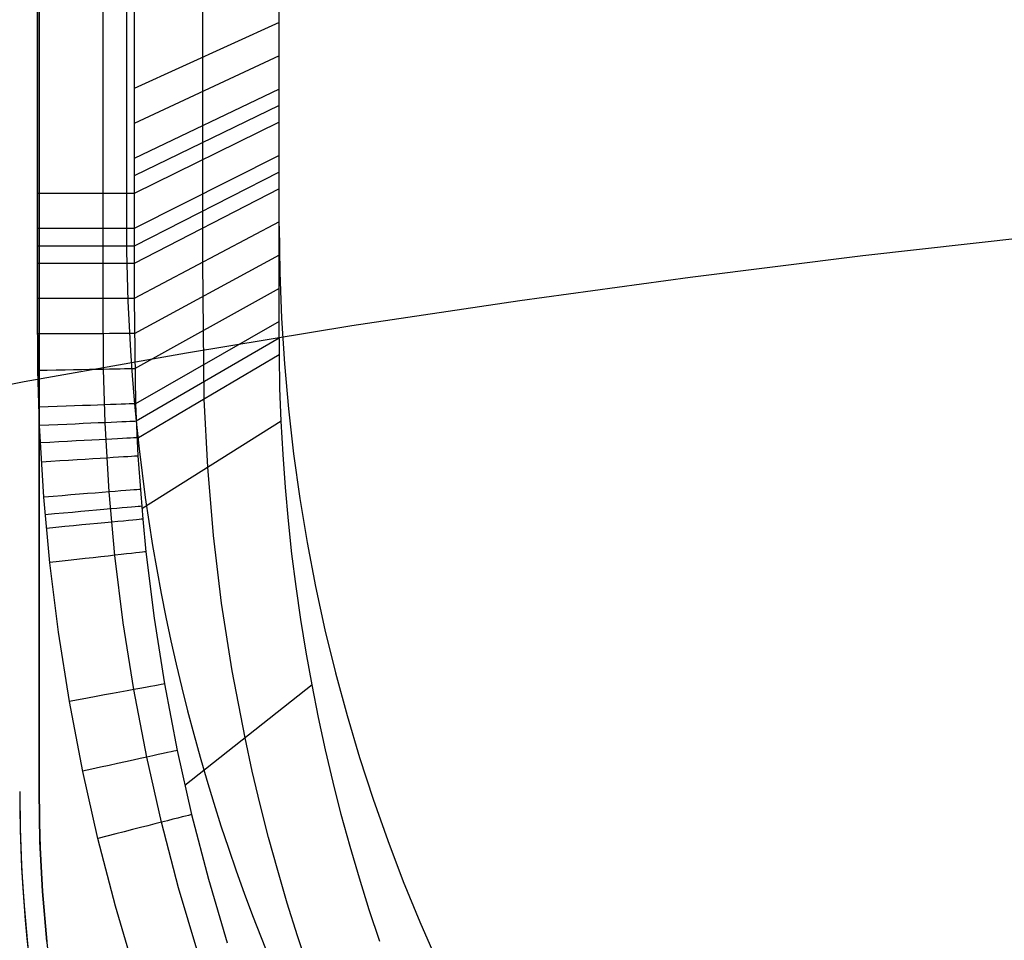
# Model space of a CAD drawing. Extents: x 35624 to 36541, y 4015 to 4839.
# Tile 28 of 150: x 35809 to 35911, y 4239 to 4333. Entities that reach past the tile are written whole.
import ezdxf

# ---------------------------------------------------------------- set-up
doc = ezdxf.new("R2010")
doc.units = 0
doc.layers.add('FUSTO_INTERNO', color=200, linetype='CONTINUOUS')
doc.layers.add('IGES_LEVEL_1', color=4, linetype='CONTINUOUS')

msp = doc.modelspace()

# ---------------------------------------------------------------- linework, layer by layer
at = {"layer": 'FUSTO_INTERNO'}
for p, q in [((35811.49, 4253.92, -193.15), (35811.49, 4567.64, -193.15)), ((35811.49, 4567.64, -168.15), (35811.49, 4253.92, -168.15)), ((35811.49, 4253.92, -180.65), (35811.49, 4567.64, -180.65)), ((35811.49, 4567.64, -193.15), (35811.49, 4253.92, -193.15)), ((35811.58, 4248.74, -193.15), (35811.49, 4253.92, -193.15)), ((35811.49, 4253.92, -168.15), (35811.58, 4248.74, -168.15)), ((35811.58, 4248.74, -180.65), (35811.49, 4253.92, -180.65)), ((35811.49, 4253.92, -193.15), (35811.49, 4253.92, -168.15)), ((35811.84, 4243.58, -193.15), (35811.58, 4248.74, -193.15)), ((35811.58, 4248.74, -168.15), (35811.84, 4243.58, -168.15)), ((35811.84, 4243.58, -180.65), (35811.58, 4248.74, -180.65)), ((35812.28, 4238.42, -193.15), (35811.84, 4243.58, -193.15)), ((35811.84, 4243.58, -168.15), (35812.28, 4238.42, -168.15)), ((35812.28, 4238.42, -180.65), (35811.84, 4243.58, -180.65))]:
    msp.add_line(p, q, dxfattribs=at)
for centre, radius, end in [((35963.02, 4253.92, -193.15), 166.53, 225.0003), ((35963.02, 4253.92, -160.16), 153.53, 225.0001), ((35963.02, 4253.92, -185.16), 153.53, 270), ((35963.02, 4253.92, -193.15), 151.53, 225.0004)]:
    msp.add_arc(centre, radius, 180, end, dxfattribs=at)
at = {"layer": 'IGES_LEVEL_1'}
for p, q in [((35820.5, 4549.33, -319.73), (35820.5, 4312.19, -319.73)), ((35820.5, 4549.33, -319.73), (35820.5, 4312.19, -319.73)), ((35836.24, 4312.19, -139.73), (35836.24, 4549.33, -139.73)), ((35836.24, 4312.19, -139.73), (35836.24, 4549.33, -139.73)), ((35836.24, 4316.06, -139.73), (35836.24, 4538.79, -139.73)), ((35811.33, 4315.57, -319.73), (35811.33, 4528.85, -319.73)), ((35818.09, 4315.57, -317.1), (35818.09, 4528.85, -317.1)), ((35821.29, 4528.85, -310.6), (35821.29, 4315.57, -310.6)), ((35828.37, 4319.05, -229.73), (35828.37, 4527.07, -229.73)), ((35836.24, 4333.19, -139.73), (35821.29, 4326.41, -310.6)), ((35836.24, 4329.77, -139.73), (35821.29, 4322.8, -310.6)), ((35836.24, 4326.34, -139.73), (35821.29, 4319.19, -310.6)), ((35836.24, 4324.63, -139.73), (35821.29, 4317.38, -310.6)), ((35836.24, 4322.92, -139.73), (35821.29, 4315.57, -310.6)), ((35836.24, 4319.49, -139.73), (35821.29, 4311.96, -310.6)), ((35828.37, 4315.52, -229.73), (35828.37, 4319.05, -229.73)), ((35836.24, 4317.78, -139.73), (35821.29, 4310.15, -310.6)), ((35811.33, 4311.96, -319.73), (35811.33, 4315.57, -319.73)), ((35818.09, 4311.96, -317.1), (35818.09, 4315.57, -317.1)), ((35836.24, 4316.06, -139.73), (35821.29, 4308.34, -310.6)), ((35821.29, 4315.57, -310.6), (35821.29, 4311.96, -310.6)), ((35828.37, 4313.76, -229.73), (35828.37, 4315.52, -229.73)), ((35836.24, 4312.64, -139.73), (35836.24, 4316.06, -139.73)), ((35828.37, 4312, -229.73), (35828.37, 4313.76, -229.73)), ((35836.24, 4312.64, -139.73), (35821.29, 4304.73, -310.6)), ((35836.24, 4309.21, -139.73), (35836.24, 4312.64, -139.73)), ((35811.33, 4310.15, -319.73), (35811.33, 4311.96, -319.73)), ((35818.09, 4310.15, -317.1), (35818.09, 4311.96, -317.1)), ((35821.29, 4311.96, -310.6), (35821.29, 4310.15, -310.6)), ((35828.37, 4308.47, -229.73), (35828.37, 4312, -229.73)), ((35896.41, 4309.16, -60.3), (35914.42, 4311.18, -54.97)), ((35811.33, 4308.34, -319.73), (35811.33, 4310.15, -319.73)), ((35818.09, 4308.34, -317.1), (35818.09, 4310.15, -317.1)), ((35821.29, 4310.15, -310.6), (35821.29, 4308.34, -310.6)), ((35836.24, 4309.21, -139.73), (35821.3, 4301.11, -310.6)), ((35828.52, 4294.37, -229.73), (35828.37, 4308.47, -229.73)), ((35836.24, 4305.78, -139.73), (35836.24, 4309.21, -139.73)), ((35878.61, 4306.95, -66.16), (35896.41, 4309.16, -60.3)), ((35811.33, 4304.72, -319.73), (35811.33, 4308.34, -319.73)), ((35818.09, 4304.72, -317.1), (35818.09, 4308.34, -317.1)), ((35821.29, 4308.34, -310.6), (35821.29, 4304.73, -310.6)), ((35861.05, 4304.54, -72.53), (35878.61, 4306.95, -66.16)), ((35836.24, 4305.78, -139.73), (35821.33, 4297.5, -310.61)), ((35836.24, 4302.36, -139.73), (35836.24, 4305.78, -139.73)), ((35811.37, 4297.32, -319.73), (35811.33, 4304.72, -319.73)), ((35818.12, 4297.44, -317.11), (35818.09, 4304.72, -317.1)), ((35821.29, 4304.73, -310.6), (35821.42, 4293.88, -310.61)), ((35843.73, 4301.94, -79.41), (35861.05, 4304.54, -72.53)), ((35836.24, 4302.36, -139.73), (35821.42, 4293.88, -310.61)), ((35836.32, 4295.5, -139.73), (35836.24, 4302.36, -139.73)), ((35826.7, 4299.15, -86.78), (35843.73, 4301.94, -79.41)), ((35836.24, 4300.64, -139.73), (35821.49, 4292.08, -310.61)), ((35809.96, 4296.17, -94.65), (35826.7, 4299.15, -86.78)), ((35836.25, 4298.93, -139.73), (35821.58, 4290.27, -310.61)), ((35811.54, 4291.63, -319.73), (35811.37, 4297.32, -319.73)), ((35818.29, 4291.93, -317.11), (35818.12, 4297.44, -317.11)), ((35793.53, 4293.02, -103), (35809.96, 4296.17, -94.65)), ((35836.45, 4292.08, -139.73), (35836.32, 4295.5, -139.73)), ((35828.88, 4287.33, -229.73), (35828.52, 4294.37, -229.73)), ((35821.42, 4293.88, -310.61), (35821.67, 4288.5, -310.61)), ((35811.98, 4284.27, -319.73), (35811.54, 4291.63, -319.73)), ((35818.71, 4284.81, -317.11), (35818.29, 4291.93, -317.11)), ((35836.45, 4292.08, -139.73), (35822.07, 4283.06, -310.61)), ((35836.64, 4288.66, -139.73), (35836.45, 4292.08, -139.73)), ((35821.67, 4288.5, -310.61), (35822.17, 4281.98, -310.61)), ((35836.88, 4285.24, -139.73), (35836.64, 4288.66, -139.73)), ((35829.47, 4280.31, -229.73), (35828.88, 4287.33, -229.73)), ((35837.19, 4281.83, -139.73), (35836.88, 4285.24, -139.73)), ((35812.6, 4277.49, -319.73), (35811.98, 4284.27, -319.73)), ((35819.31, 4278.25, -317.11), (35818.71, 4284.81, -317.11)), ((35822.17, 4281.98, -310.61), (35822.5, 4278.61, -310.61)), ((35837.56, 4278.42, -139.73), (35837.19, 4281.83, -139.73)), ((35830.31, 4273.31, -229.73), (35829.47, 4280.31, -229.73)), ((35820.17, 4271.31, -317.11), (35819.31, 4278.25, -317.11)), ((35822.5, 4278.61, -310.61), (35823.34, 4271.78, -310.61)), ((35837.99, 4275.03, -139.73), (35837.56, 4278.42, -139.73)), ((35813.49, 4270.32, -319.73), (35812.6, 4277.49, -319.73)), ((35838.48, 4271.64, -139.73), (35837.99, 4275.03, -139.73)), ((35831.4, 4266.35, -229.73), (35830.31, 4273.31, -229.73)), ((35821.26, 4264.41, -317.11), (35820.17, 4271.31, -317.11)), ((35823.34, 4271.78, -310.61), (35824.41, 4264.99, -310.61)), ((35839.02, 4268.26, -139.73), (35838.48, 4271.64, -139.73)), ((35814.61, 4263.19, -319.73), (35813.49, 4270.32, -319.73)), ((35839.63, 4264.89, -139.73), (35839.02, 4268.26, -139.73)), ((35832.72, 4259.43, -229.73), (35831.4, 4266.35, -229.73)), ((35824.41, 4264.99, -310.61), (35825.73, 4258.13, -310.61)), ((35839.63, 4264.89, -139.73), (35826.51, 4254.53, -310.61)), ((35840.3, 4261.53, -139.73), (35839.63, 4264.89, -139.73)), ((35822.59, 4257.44, -317.11), (35821.26, 4264.41, -317.11)), ((35815.99, 4255.98, -319.73), (35814.61, 4263.19, -319.73)), ((35841.02, 4258.19, -139.73), (35840.3, 4261.53, -139.73)), ((35833.47, 4255.99, -229.73), (35832.72, 4259.43, -229.73)), ((35825.73, 4258.13, -310.61), (35827.22, 4251.53, -310.61)), ((35841.81, 4254.86, -139.73), (35841.02, 4258.19, -139.73)), ((35824.1, 4250.73, -317.11), (35822.59, 4257.44, -317.11)), ((35817.55, 4249.06, -319.73), (35815.99, 4255.98, -319.73)), ((35834.29, 4252.57, -229.73), (35833.47, 4255.99, -229.73)), ((35842.65, 4251.54, -139.73), (35841.81, 4254.86, -139.73)), ((35835.16, 4249.16, -229.73), (35834.29, 4252.57, -229.73)), ((35825.86, 4243.98, -317.11), (35824.1, 4250.73, -317.11)), ((35827.22, 4251.53, -310.61), (35828.95, 4244.88, -310.61)), ((35843.56, 4248.24, -139.73), (35842.65, 4251.54, -139.73)), ((35819.37, 4242.08, -319.73), (35817.55, 4249.06, -319.73)), ((35836.09, 4245.76, -229.73), (35835.16, 4249.16, -229.73)), ((35844.52, 4244.96, -139.73), (35843.56, 4248.24, -139.73)), ((35837.08, 4242.39, -229.73), (35836.09, 4245.76, -229.73)), ((35828.95, 4244.88, -310.61), (35830.89, 4238.3, -310.61)), ((35845.53, 4241.69, -139.73), (35844.52, 4244.96, -139.73)), ((35827.84, 4237.29, -317.11), (35825.86, 4243.98, -317.11)), ((35821.41, 4235.16, -319.73), (35819.37, 4242.08, -319.73)), ((35838.13, 4239.03, -229.73), (35837.08, 4242.39, -229.73)), ((35846.61, 4238.45, -139.73), (35845.53, 4241.69, -139.73)), ((35839.24, 4235.7, -229.73), (35838.13, 4239.03, -229.73))]:
    msp.add_line(p, q, dxfattribs=at)
at = {"layer": 'IGES_LEVEL_1', "extrusion": (-7.17766e-09, 1, -3.79905e-12)}
msp.add_arc((-35811.33, -309.73, 4315.57), 10, 185, 270, dxfattribs=at)
at = {"layer": 'IGES_LEVEL_1', "extrusion": (-5.86367e-08, 1, -3.60848e-12)}
msp.add_arc((-35811.33, -309.73, 4311.95), 10, 185, 270, dxfattribs=at)
at = {"layer": 'IGES_LEVEL_1', "extrusion": (-3.24248e-08, 4.02708e-16, 1)}
msp.add_arc((36020.5, 4312.19, -319.73), 200, 180, 270, dxfattribs=at)
msp.add_arc((36020.5, 4312.19, -319.73), 200, 180, 270, dxfattribs=at)
at = {"layer": 'IGES_LEVEL_1', "extrusion": (-3.24248e-08, 1.98964e-15, 1)}
msp.add_arc((36020.5, 4312.19, -139.73), 184.25, 180, 270, dxfattribs=at)
msp.add_arc((36020.5, 4312.19, -139.73), 184.25, 180, 270, dxfattribs=at)
at = {"layer": 'IGES_LEVEL_1', "extrusion": (-9.49024e-07, 1, -7.09738e-14)}
msp.add_arc((-35811.34, -309.73, 4310.11), 10, 185, 270, dxfattribs=at)
at = {"layer": 'IGES_LEVEL_1', "extrusion": (-1.03799e-05, 1, -1.44715e-13)}
msp.add_arc((-35811.38, -309.73, 4307.97), 10, 185, 270, dxfattribs=at)
at = {"layer": 'IGES_LEVEL_1', "extrusion": (-8.52632e-05, 1, -5.05988e-13)}
msp.add_arc((-35811.7, -309.73, 4301.67), 10, 185.0002, 270, dxfattribs=at)
at = {"layer": 'IGES_LEVEL_1', "extrusion": (-0.000927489, 1, -8.0863e-11)}
msp.add_arc((-35815.31, -309.73, 4267.89), 10, 185.0022, 270, dxfattribs=at)
at = {"layer": 'IGES_LEVEL_1', "extrusion": (-0.018731, 0.999825, -4.26992e-08)}
msp.add_arc((-35885.58, -309.73, 3625.77), 10, 185.0369, 270.0002, dxfattribs=at)
at = {"layer": 'IGES_LEVEL_1', "extrusion": (-0.036029, 0.999351, 1.07779e-11)}
msp.add_arc((-35942.91, -309.73, 3000.49), 10, 185.0515, 270.0008, dxfattribs=at)
at = {"layer": 'IGES_LEVEL_1', "extrusion": (-0.044708, 0.999, 1.35821e-14)}
msp.add_arc((-35967.6, -309.73, 2686.28), 10, 185.0521, 270.0013, dxfattribs=at)
at = {"layer": 'IGES_LEVEL_1', "extrusion": (-0.053263, 0.998581, -5.91003e-09)}
msp.add_arc((-35989.28, -309.73, 2376.33), 10, 185.0523, 270.0018, dxfattribs=at)
at = {"layer": 'IGES_LEVEL_1', "extrusion": (-0.062666, 0.998035, 3.60605e-08)}
msp.add_arc((-36010.05, -309.73, 2035.26), 10, 185.0526, 270.0025, dxfattribs=at)
at = {"layer": 'IGES_LEVEL_1', "extrusion": (-0.079892, 0.996803, 1.47505e-08)}
msp.add_arc((-36039.78, -309.73, 1409.47), 10, 185.0537, 270.0041, dxfattribs=at)
at = {"layer": 'IGES_LEVEL_1', "extrusion": (-0.088618, 0.996066, 6.23361e-08)}
msp.add_arc((-36050.73, -309.73, 1091.99), 10, 185.0544, 270.0051, dxfattribs=at)
at = {"layer": 'IGES_LEVEL_1', "extrusion": (-0.095392, 0.99544, -2.58672e-07)}
msp.add_arc((-36057.31, -309.73, 845.31), 10, 185.055, 270.0058, dxfattribs=at)
at = {"layer": 'IGES_LEVEL_1', "extrusion": (-0.112303, 0.993674, 1.16376e-07)}
msp.add_arc((-36066.42, -309.73, 228.58), 10, 185.057, 270.0081, dxfattribs=at)
at = {"layer": 'IGES_LEVEL_1', "extrusion": (-0.180551, 0.983566, -3.01795e-07)}
msp.add_arc((-35995.74, -309.73, -2273.23), 10.01, 185.0694, 270.021, dxfattribs=at)
at = {"layer": 'IGES_LEVEL_1', "extrusion": (-0.214894, 0.976637, 8.05504e-07)}
msp.add_arc((-35893.82, -309.72, -3540.08), 10.01, 185.0788, 270.0298, dxfattribs=at)
at = {"layer": 'IGES_LEVEL_1', "extrusion": (-0.247918, 0.968781, -1.25116e-06)}
msp.add_arc((-35752.79, -309.73, -4763.41), 10.01, 185.0895, 270.0395, dxfattribs=at)

doc.saveas('drawing.dxf')
